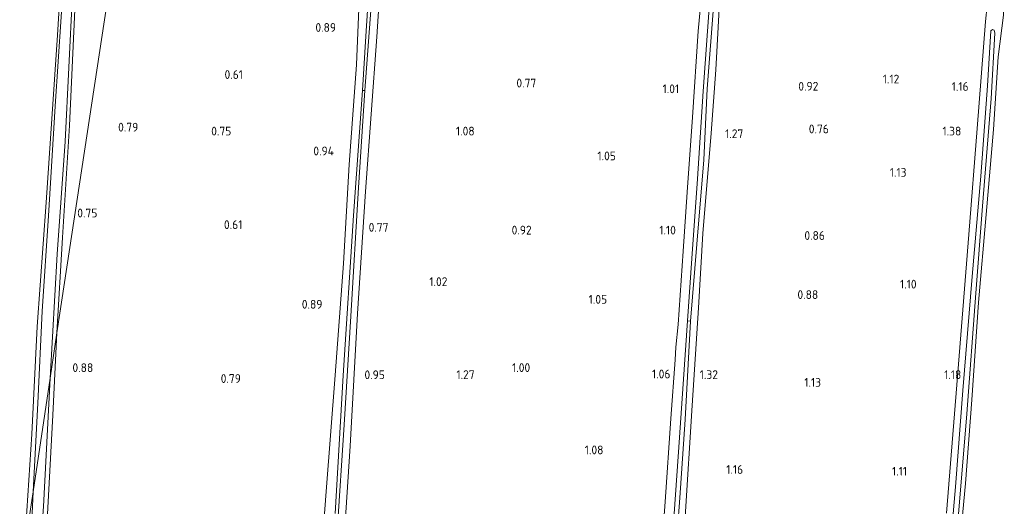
# Model space of a CAD drawing. Extents: x 126429 to 133038, y 413091 to 414846.
# Tile 90 of 256: x 127631 to 127834, y 413880 to 413980. Entities that reach past the tile are written whole.
import ezdxf
from ezdxf.enums import TextEntityAlignment as Align

# ---------------------------------------------------------------- set-up
doc = ezdxf.new("R2010")
doc.units = 0
for name, color, linetype, lineweight in [('B-ME-GR-GRAS-GV', 60, 'Continuous', 13), ('B-ME-IE-TERREINAFSCHEIDING_KUNSTMATIG_HEKWERK-G', 20, 'IE-TERREINAFSCHEIDING-KUNSTMATIG', 18), ('B-ME-OG-HOOGTEPUNT-S', 7, 'Continuous', 25), ('B-ME-OG-WATER_SLOOT-G', 120, 'Continuous', 18), ('B-ME-OG-WATER_SLOOT-GV', 120, 'Continuous', 18)]:
    doc.layers.add(name, color=color, linetype=linetype, lineweight=lineweight)
doc.styles.add('NLCS-ISO-ANNOTATIVE-T18', font='NLCS-ISO.ttf', dxfattribs={"height": 1.8})
doc.linetypes.add('IE-TERREINAFSCHEIDING-KUNSTMATIG', pattern='A,4,[82,NLCS.SHX,S=0.75,R=90,X=0,Y=0],4,-2', length=10)

# ---------------------------------------------------------------- blocks, each defined once
blk = doc.blocks.new('SAL-HOOGTELABEL-SO')
at = {"color": 0, "linetype": 'ByBlock', "lineweight": -2, "style": 'NLCS-ISO-ANNOTATIVE-T18'}
blk.add_attdef('HOOGTE', text='', height=1.8, dxfattribs=at).set_placement((2.79, 0), align=Align.RIGHT)

msp = doc.modelspace()

# ---------------------------------------------------------------- linework, layer by layer
at = {"layer": 'B-ME-GR-GRAS-GV'}
for points in [[(127615.993, 414071.164, 0.268), (127635.89, 414063.914, 0.468), (127648.351, 414059.163, 0.728), (127647.205, 414053.177, 0.602), (127646.935, 414053.487, 0.627), (127646.182, 414053.682, 0.502), (127645.069, 414053.61, 0.452), (127644.334, 414053.527, 0.44), (127644.098, 414053.18, 0.44), (127643.831, 414052.606, 0.39), (127642.799, 414035.859, 0.477), (127641.182, 414009.984, 0.402), (127639.212, 413977.197, 0.452), (127636.9, 413942.902, 0.44), (127635.014, 413917.413, 0.515), (127633.898, 413895.339, 0.577), (127632.478, 413873.273, 0.827)], [(127636.582, 413868.774, 0.965), (127638.264, 413899.194, 0.802), (127639.098, 413916.097, 0.677), (127660.213, 414055.035, 0.71)], [(127697.845, 413869.767, 1.015), (127699.328, 413892.854, 0.94), (127700.875, 413920.108, 0.84), (127702.476, 413945.138, 0.702), (127704.802, 413976.873, 0.777), (127706.583, 414004.45, 0.702), (127707.613, 414024.085, 0.677), (127707.629, 414027.167, 0.565), (127707.522, 414028.079, 0.527), (127707.434, 414028.662, 0.465), (127706.969, 414029.38, 0.377), (127706.525, 414029.895, 0.377), (127706.076, 414030.132, 0.415), (127704.863, 414030.133, 0.49), (127704.449, 414029.687, 0.64), (127704.032, 414025.577, 0.815), (127702.655, 414005.04, 0.84), (127701.346, 413987.685, 0.865), (127700.661, 413971.125, 0.877), (127699.108, 413950.668, 0.915), (127697.938, 413930.379, 1.065), (127696.231, 413907.398, 1.065), (127694.402, 413883.51, 1.177), (127692.77, 413861.69, 1.327)], [(127692.77, 413861.69, 1.327), (127694.402, 413883.51, 1.177), (127696.231, 413907.398, 1.065), (127697.938, 413930.379, 1.065), (127699.108, 413950.668, 0.915), (127700.661, 413971.125, 0.877), (127701.346, 413987.685, 0.865), (127702.655, 414005.04, 0.84), (127704.032, 414025.577, 0.815), (127704.449, 414029.687, 0.64), (127704.863, 414030.133, 0.49), (127706.076, 414030.132, 0.415), (127706.525, 414029.895, 0.377), (127706.969, 414029.38, 0.377), (127707.434, 414028.662, 0.465), (127707.522, 414028.079, 0.527), (127707.629, 414027.167, 0.565), (127707.613, 414024.085, 0.677), (127706.583, 414004.45, 0.702), (127704.802, 413976.873, 0.777), (127702.476, 413945.138, 0.702), (127700.875, 413920.108, 0.84), (127699.328, 413892.854, 0.94), (127697.845, 413869.767, 1.015)], [(127696.704, 413875.313, -0.348), (127698.111, 413897.214, -0.348), (127699.451, 413919.521, -0.348), (127701.056, 413945.965, -0.348), (127702.344, 413965.872, -0.348), (127703.84, 413986.053, -0.061), (127705.521, 414007.797, -0.048), (127706.117, 414023.701, -0.123), (127706.129, 414025.445, -0.123), (127705.933, 414025.727, -0.123), (127705.475, 414025.585, -0.123), (127704.412, 414005.572, -0.061), (127702.585, 413977.035, -0.073), (127701.864, 413965.883, -0.348), (127700.048, 413940.201, -0.348), (127697.925, 413907.325, -0.348), (127696.253, 413878.987, -0.348)], [(127632.478, 413873.273, 0.827), (127633.898, 413895.339, 0.577), (127635.014, 413917.413, 0.515), (127636.9, 413942.902, 0.44), (127639.212, 413977.197, 0.452), (127641.182, 414009.984, 0.402)], [(127852.058, 413819.495, 0.703), (127820.593, 413822.001, 0.514), (127821.365, 413832.495, 0.527), (127822.705, 413849.139, 0.54), (127824.243, 413868.393, 0.552), (127825.788, 413885.161, 0.69), (127827.061, 413902.339, 0.74), (127828.435, 413922.357, 0.677), (127830.003, 413940.418, 0.89), (127831.535, 413957.871, 0.84), (127832.513, 413972.771, 0.94), (127833.605, 413981.301, 0.902), (127833.709, 413984.242, 0.94), (127836.478, 413990.024, 0.985)], [(127642.78, 413982.436, 0.527), (127641.671, 413958.669, 0.665), (127640.253, 413935.694, 0.69), (127639.098, 413916.097, 0.677), (127637.696, 413906.777, -0.348), (127639.127, 413932.278, -0.348), (127640.776, 413955.399, -0.348), (127642.307, 413985.823, -0.348)], [(127821.898, 413879.065, 0.865), (127824.376, 413909.668, 0.927), (127826.454, 413936.321, 1.065), (127828.19, 413958.083, 1.152), (127829.929, 413980.048, 1.027), (127830.216, 413983.315, 0.965), (127830.935, 413985.205, 0.915), (127831.352, 413985.832, 0.84), (127831.865, 413986.127, 0.852), (127832.398, 413986.118, 0.865), (127833.125, 413985.673, 0.877), (127833.574, 413985.234, 0.852), (127833.709, 413984.242, 0.94), (127833.605, 413981.301, 0.902), (127832.513, 413972.771, 0.94), (127831.535, 413957.871, 0.84), (127830.003, 413940.418, 0.89), (127828.435, 413922.357, 0.677), (127827.061, 413902.339, 0.74), (127825.788, 413885.161, 0.69), (127824.243, 413868.393, 0.552)], [(127771.467, 413984.777, 1.16), (127770.841, 413978.019, 1.26), (127769.679, 413960.408, 1.135), (127768.614, 413945.019, 1.235), (127767.747, 413932.885, 1.16), (127766.715, 413917.823, 1.198), (127766.261, 413913.184, 1.048), (127766.103, 413910.559, 1.035), (127765.212, 413898.527, 1.26), (127764.086, 413881.446, 1.26), (127762.729, 413862.98, 1.26)], [(127762.729, 413862.98, 1.26), (127764.086, 413881.446, 1.26), (127765.212, 413898.527, 1.26), (127766.103, 413910.559, 1.035), (127766.261, 413913.184, 1.048), (127766.715, 413917.823, 1.198), (127767.747, 413932.885, 1.16), (127768.614, 413945.019, 1.235), (127769.679, 413960.408, 1.135), (127770.841, 413978.019, 1.26), (127771.467, 413984.777, 1.16)], [(127773.172, 413983.759, 0.015), (127771.909, 413965.718, -0.186), (127770.723, 413947.701, -0.161), (127769.541, 413931.359, -0.111), (127768.677, 413918.562, -0.286), (127766.892, 413892.665, -0.286), (127764.912, 413864.388, -0.286)], [(127765.622, 413862.929, -0.286), (127767.06, 413882.235, -0.286), (127768.212, 413898.35, -0.286), (127769.31, 413918.525, -0.286), (127770.609, 413934.282, -0.086), (127771.987, 413951.662, -0.123), (127772.704, 413966.186, -0.136), (127774.038, 413983.921, 0.04)], [(127768.163, 413878.351, 1.048), (127769.641, 413901.185, 0.91), (127770.907, 413921.245, 0.923), (127771.841, 413936.485, 1.023), (127773.549, 413957.116, 1.135), (127774.486, 413970.083, 0.985), (127775.237, 413983.837, 1.11)], [(127775.237, 413983.837, 1.11), (127774.486, 413970.083, 0.985), (127773.549, 413957.116, 1.135), (127771.841, 413936.485, 1.023), (127770.907, 413921.245, 0.923), (127769.641, 413901.185, 0.91), (127768.163, 413878.351, 1.048)], [(127830.216, 413983.315, 0.965), (127829.929, 413980.048, 1.027), (127828.19, 413958.083, 1.152), (127826.454, 413936.321, 1.065), (127824.376, 413909.668, 0.927), (127821.898, 413879.065, 0.865)], [(127639.986, 413980.957, -0.348), (127638.737, 413962.625, -0.348), (127637.381, 413940.103, -0.348), (127636.051, 413920.585, -0.348), (127635.167, 413901.688, -0.348), (127634.173, 413883.476, -0.348), (127633.03, 413875.864, 0.854)], [(127823.853, 413873.121, -0.236), (127826.051, 413899.467, -0.236), (127827.943, 413924.22, -0.236), (127829.279, 413942.107, -0.236), (127831.046, 413964.199, -0.236), (127831.795, 413977.657, -0.236), (127831.679, 413978.242, -0.236), (127831.352, 413978.401, -0.236), (127830.967, 413978.128, -0.236), (127830.281, 413966.8, -0.236), (127828.907, 413948.254, -0.236), (127827.142, 413927.685, -0.236), (127825.249, 413904.251, -0.236), (127823.701, 413884.464, -0.236), (127821.717, 413861.565, -0.236)]]:
    msp.add_polyline3d(points, dxfattribs=at)
for points in [[(127660.213, 414055.035, 0.71), (127639.098, 413916.097, 0.677), (127640.253, 413935.694, 0.69), (127641.671, 413958.669, 0.665), (127642.78, 413982.436, 0.527), (127644.302, 414009.526, 0.452), (127645.767, 414032.374, 0.552), (127647.205, 414053.177, 0.602), (127648.351, 414059.163, 0.728)], [(127662.505, 413858.112, 1.202), (127661.509, 413855.712, 1.302), (127661.114, 413855.066, 1.402), (127659.664, 413854.673, 1.477), (127641.829, 413861.567, 1.227), (127631.474, 413865.569, 1.115), (127631.599, 413866.082, -0.348), (127645.28, 413861.577, -0.348), (127659.466, 413856.062, -0.348), (127660.305, 413858.159, -0.348), (127636.637, 413867.096, -0.348), (127635.564, 413867.628, -0.348), (127635.406, 413868.365, -0.348), (127636.294, 413880.467, -0.348), (127637.696, 413906.777, -0.348), (127639.098, 413916.097, 0.677), (127638.264, 413899.194, 0.802), (127636.582, 413868.774, 0.965), (127648.116, 413864.414, 1.015), (127656.063, 413861.079, 1.027), (127660.062, 413859.386, 0.902)], [(127632.91, 413869.565, -0.348), (127632.041, 413869.158, -0.348), (127632.219, 413870.241, 0.895), (127633.03, 413875.864, 0.854), (127634.173, 413883.476, -0.348), (127633.623, 413871.745, -0.348), (127633.336, 413870.413, -0.348)]]:
    msp.add_polyline3d(points, close=True, dxfattribs=at)
at = {"layer": 'B-ME-IE-TERREINAFSCHEIDING_KUNSTMATIG_HEKWERK-G'}
for points in [[(127647.205, 414053.177, 0.602), (127645.767, 414032.374, 0.552), (127644.302, 414009.526, 0.452), (127642.78, 413982.436, 0.527), (127641.671, 413958.669, 0.665), (127640.253, 413935.694, 0.69), (127639.098, 413916.097, 0.677)], [(127639.098, 413916.097, 0.677), (127638.264, 413899.194, 0.802), (127636.582, 413868.774, 0.965), (127648.116, 413864.414, 1.015), (127656.063, 413861.079, 1.027), (127660.062, 413859.386, 0.902), (127662.505, 413858.112, 1.202)]]:
    msp.add_polyline3d(points, dxfattribs=at)
at = {"layer": 'B-ME-OG-WATER_SLOOT-G'}
for points in [[(127647.205, 414053.177, 0.602), (127646.935, 414053.487, 0.627), (127646.182, 414053.682, 0.502), (127645.069, 414053.61, 0.452), (127644.334, 414053.527, 0.44), (127644.098, 414053.18, 0.44), (127643.831, 414052.606, 0.39), (127642.799, 414035.859, 0.477), (127641.182, 414009.984, 0.402), (127639.212, 413977.197, 0.452), (127636.9, 413942.902, 0.44), (127635.014, 413917.413, 0.515), (127633.898, 413895.339, 0.577), (127632.478, 413873.273, 0.827)], [(127692.77, 413861.69, 1.327), (127694.402, 413883.51, 1.177), (127696.231, 413907.398, 1.065), (127697.938, 413930.379, 1.065), (127699.108, 413950.668, 0.915), (127700.661, 413971.125, 0.877), (127701.346, 413987.685, 0.865), (127702.655, 414005.04, 0.84), (127704.032, 414025.577, 0.815), (127704.449, 414029.687, 0.64), (127704.863, 414030.133, 0.49), (127706.076, 414030.132, 0.415), (127706.525, 414029.895, 0.377), (127706.969, 414029.38, 0.377), (127707.434, 414028.662, 0.465), (127707.522, 414028.079, 0.527), (127707.629, 414027.167, 0.565), (127707.613, 414024.085, 0.677), (127706.583, 414004.45, 0.702), (127704.802, 413976.873, 0.777), (127702.476, 413945.138, 0.702), (127700.875, 413920.108, 0.84), (127699.328, 413892.854, 0.94), (127697.845, 413869.767, 1.015)], [(127824.243, 413868.393, 0.552), (127825.788, 413885.161, 0.69), (127827.061, 413902.339, 0.74), (127828.435, 413922.357, 0.677), (127830.003, 413940.418, 0.89), (127831.535, 413957.871, 0.84), (127832.513, 413972.771, 0.94), (127833.605, 413981.301, 0.902), (127833.709, 413984.242, 0.94), (127833.574, 413985.234, 0.852), (127833.125, 413985.673, 0.877), (127832.398, 413986.118, 0.865), (127831.865, 413986.127, 0.852), (127831.352, 413985.832, 0.84), (127830.935, 413985.205, 0.915), (127830.216, 413983.315, 0.965), (127829.929, 413980.048, 1.027), (127828.19, 413958.083, 1.152), (127826.454, 413936.321, 1.065), (127824.376, 413909.668, 0.927), (127821.898, 413879.065, 0.865)], [(127762.729, 413862.98, 1.26), (127764.086, 413881.446, 1.26), (127765.212, 413898.527, 1.26), (127766.103, 413910.559, 1.035), (127766.261, 413913.184, 1.048), (127766.715, 413917.823, 1.198), (127767.747, 413932.885, 1.16), (127768.614, 413945.019, 1.235), (127769.679, 413960.408, 1.135), (127770.841, 413978.019, 1.26), (127771.467, 413984.777, 1.16)], [(127775.237, 413983.837, 1.11), (127774.486, 413970.083, 0.985), (127773.549, 413957.116, 1.135), (127771.841, 413936.485, 1.023), (127770.907, 413921.245, 0.923), (127769.641, 413901.185, 0.91), (127768.163, 413878.351, 1.048)]]:
    msp.add_polyline3d(points, dxfattribs=at)
at = {"layer": 'B-ME-OG-WATER_SLOOT-GV'}
for points in [[(127637.696, 413906.777, -0.348), (127634.173, 413883.476, -0.348), (127635.167, 413901.688, -0.348), (127636.051, 413920.585, -0.348), (127637.381, 413940.103, -0.348), (127638.737, 413962.625, -0.348), (127639.986, 413980.957, -0.348), (127640.959, 413997.376, -0.348), (127642.071, 414016.293, -0.348), (127643.168, 414031.623, -0.348), (127644.508, 414052.529, -0.348), (127645.447, 414052.707, -0.348), (127646.29, 414052.104, -0.348), (127645.426, 414039.951, -0.348), (127643.8, 414010.767, -0.348), (127642.307, 413985.823, -0.348), (127640.776, 413955.399, -0.348), (127639.127, 413932.278, -0.348)], [(127703.84, 413986.053, -0.061), (127702.344, 413965.872, -0.348), (127701.864, 413965.883, -0.348), (127702.585, 413977.035, -0.073), (127704.412, 414005.572, -0.061), (127705.475, 414025.585, -0.123), (127705.933, 414025.727, -0.123), (127706.129, 414025.445, -0.123), (127706.117, 414023.701, -0.123), (127705.521, 414007.797, -0.048)], [(127770.609, 413934.282, -0.086), (127769.31, 413918.525, -0.286), (127768.677, 413918.562, -0.286), (127769.541, 413931.359, -0.111), (127770.723, 413947.701, -0.161), (127771.909, 413965.718, -0.186), (127773.172, 413983.759, 0.015), (127772.94, 413989.168, 0.29), (127773.482, 414002.376, 0.427), (127773.777, 414004.705, 0.427), (127774.093, 414005.308, 0.427), (127774.734, 414005.728, 0.427), (127775.316, 414005.616, 0.427), (127775.794, 414005.404, 0.427), (127775.981, 414004.487, 0.427), (127775.959, 414003.27, 0.427), (127775.488, 413996.86, 0.327), (127774.847, 413989.387, 0.315), (127774.038, 413983.921, 0.04), (127772.704, 413966.186, -0.136), (127771.987, 413951.662, -0.123)], [(127820.924, 413837.249, -0.236), (127819.877, 413822.052, -0.236), (127818.676, 413822.245, -0.236), (127819.732, 413837.271, -0.236), (127821.717, 413861.565, -0.236), (127823.701, 413884.464, -0.236), (127825.249, 413904.251, -0.236), (127827.142, 413927.685, -0.236), (127828.907, 413948.254, -0.236), (127830.281, 413966.8, -0.236), (127830.967, 413978.128, -0.236), (127831.352, 413978.401, -0.236), (127831.679, 413978.242, -0.236), (127831.795, 413977.657, -0.236), (127831.046, 413964.199, -0.236), (127829.279, 413942.107, -0.236), (127827.943, 413924.22, -0.236), (127826.051, 413899.467, -0.236), (127823.853, 413873.121, -0.236), (127822.217, 413851.281, -0.236)], [(127763.569, 413830.567, -0.286), (127763.446, 413826.561, -0.286), (127762.459, 413826.706, -0.286), (127763.083, 413833.215, -0.286), (127763.749, 413843.452, -0.286), (127764.912, 413864.388, -0.286), (127766.892, 413892.665, -0.286), (127768.677, 413918.562, -0.286), (127769.31, 413918.525, -0.286), (127768.212, 413898.35, -0.286), (127767.06, 413882.235, -0.286), (127765.622, 413862.929, -0.286), (127764.56, 413843.362, -0.286)], [(127660.305, 413858.159, -0.348), (127659.466, 413856.062, -0.348), (127645.28, 413861.577, -0.348), (127631.599, 413866.082, -0.348), (127632.041, 413869.158, -0.348), (127632.91, 413869.565, -0.348), (127633.336, 413870.413, -0.348), (127633.623, 413871.745, -0.348), (127634.173, 413883.476, -0.348), (127637.696, 413906.777, -0.348), (127636.294, 413880.467, -0.348), (127635.406, 413868.365, -0.348), (127635.564, 413867.628, -0.348), (127636.637, 413867.096, -0.348)]]:
    msp.add_polyline3d(points, close=True, dxfattribs=at)
msp.add_polyline3d([(127696.253, 413878.987, -0.348), (127697.925, 413907.325, -0.348), (127700.048, 413940.201, -0.348), (127701.864, 413965.883, -0.348), (127702.344, 413965.872, -0.348), (127701.056, 413945.965, -0.348), (127699.451, 413919.521, -0.348), (127698.111, 413897.214, -0.348), (127696.704, 413875.313, -0.348)], dxfattribs=at)

# ---------------------------------------------------------------- block references
at = {"layer": 'B-ME-OG-HOOGTEPUNT-S'}
for p, values in [((127693.652, 413977.903, 0.892), {'HOOGTE': '0.89'}), ((127674.523, 413968.24, 0.608), {'HOOGTE': '0.61'}), ((127734.797, 413966.497, 0.77), {'HOOGTE': '0.77'}), ((127792.757, 413965.836, 0.92), {'HOOGTE': '0.92'}), ((127809.389, 413967.309, 1.12), {'HOOGTE': '1.12'}), ((127823.632, 413965.788, 1.158), {'HOOGTE': '1.16'}), ((127764.155, 413965.31, 1.008), {'HOOGTE': '1.01'}), ((127653.01, 413957.434, 0.792), {'HOOGTE': '0.79'}), ((127672.133, 413956.628, 0.75), {'HOOGTE': '0.75'}), ((127722.133, 413956.628, 1.076), {'HOOGTE': '1.08'}), ((127777.341, 413956.093, 1.268), {'HOOGTE': '1.27'}), ((127794.92, 413957.065, 0.758), {'HOOGTE': '0.76'}), ((127822.133, 413956.628, 1.38), {'HOOGTE': '1.38'}), ((127693.22, 413952.55, 0.942), {'HOOGTE': '0.94'}), ((127751.155, 413951.534, 1.045), {'HOOGTE': '1.05'}), ((127810.872, 413948.152, 1.132), {'HOOGTE': '1.13'}), ((127644.608, 413939.805, 0.745), {'HOOGTE': '0.75'}), ((127674.4, 413937.417, 0.608), {'HOOGTE': '0.61'}), ((127704.429, 413936.878, 0.77), {'HOOGTE': '0.77'}), ((127733.849, 413936.298, 0.92), {'HOOGTE': '0.92'}), ((127763.481, 413936.298, 1.095), {'HOOGTE': '1.10'}), ((127794.109, 413935.189, 0.858), {'HOOGTE': '0.86'}), ((127716.54, 413925.719, 1.02), {'HOOGTE': '1.02'}), ((127812.946, 413925.204, 1.095), {'HOOGTE': '1.10'}), ((127749.357, 413922.084, 1.045), {'HOOGTE': '1.05'}), ((127792.736, 413923.055, 0.882), {'HOOGTE': '0.88'}), ((127690.853, 413921.069, 0.892), {'HOOGTE': '0.89'}), ((127643.758, 413908.056, 0.883), {'HOOGTE': '0.88'}), ((127733.544, 413908.066, 0.995), {'HOOGTE': '1.00'}), ((127674.094, 413905.826, 0.787), {'HOOGTE': '0.79'}), ((127703.682, 413906.599, 0.945), {'HOOGTE': '0.95'}), ((127722.133, 413906.628, 1.268), {'HOOGTE': '1.27'}), ((127762.367, 413906.762, 1.058), {'HOOGTE': '1.06'}), ((127772.133, 413906.628, 1.316), {'HOOGTE': '1.32'}), ((127793.313, 413905.038, 1.133), {'HOOGTE': '1.13'}), ((127822.133, 413906.628, 1.184), {'HOOGTE': '1.18'}), ((127748.599, 413891.169, 1.082), {'HOOGTE': '1.08'}), ((127777.299, 413887.152, 1.158), {'HOOGTE': '1.16'}), ((127810.987, 413886.8, 1.108), {'HOOGTE': '1.11'})]:
    msp.add_blockref('SAL-HOOGTELABEL-SO', p, dxfattribs=at).add_auto_attribs(values)

doc.saveas('drawing.dxf')
